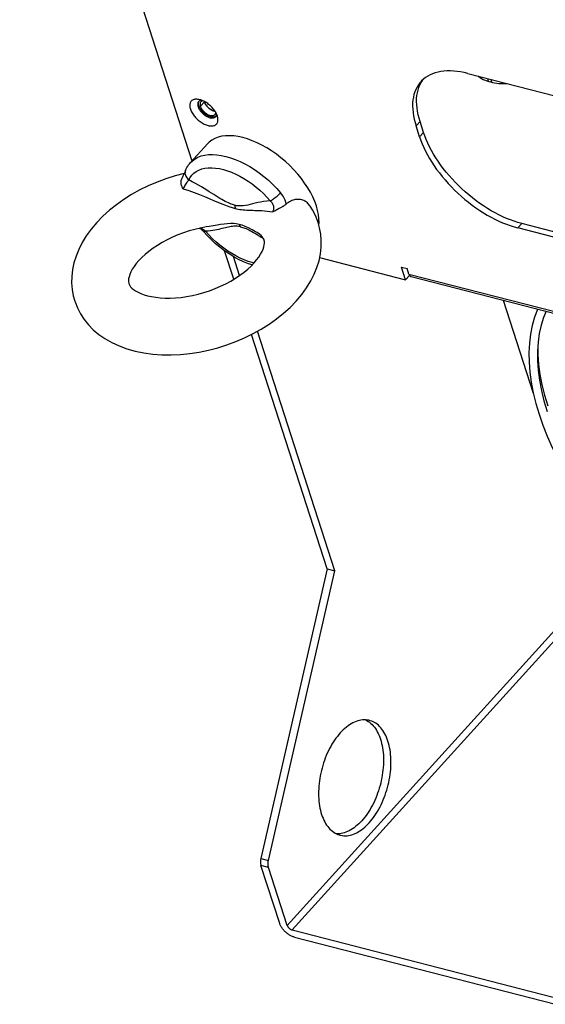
# Model space of a CAD drawing. Extents: x -4139 to -1089, y -1564 to 1941.
# Tile 16 of 160: x -2364 to -2253, y -1458 to -1250. Entities that reach past the tile are written whole.
import ezdxf

# ---------------------------------------------------------------- set-up
doc = ezdxf.new("R2010")
doc.units = 0
doc.header["$LTSCALE"] = 23.1
for name, color, linetype in [('DIAOHUAN_M12_2_1_AM_0', 7, 'CONTINUOUS'), ('E_FENGSHANZHAO_D120_2_10_1', 7, 'CONTINUOUS'), ('FAN_ADDA_AD1224UB-F51_4_1_', 7, 'CONTINUOUS'), ('SE5M_BASE_FAN_A_3_1_1_AM_0', 7, 'CONTINUOUS'), ('SE5M_BASE_P1_A_3_1_1_AM_0', 7, 'CONTINUOUS'), ('SE5M_BOTTOM_A_3_1_1_AM_0', 7, 'CONTINUOUS'), ('SE5M_LEFT_P1_A_5_6_1_AM_0', 7, 'CONTINUOUS'), ('SE5M_LEFT_P1_A_AM_0', 7, 'CONTINUOUS'), ('SV5M_ZHONGCENG_A_5_1_1_AM_', 7, 'CONTINUOUS')]:
    doc.layers.add(name, color=color, linetype=linetype)

msp = doc.modelspace()

# ---------------------------------------------------------------- linework, layer by layer
at = {"layer": 'DIAOHUAN_M12_2_1_AM_0', "color": 7}
for p, q in [((-2328.03, -1280.52), (-2324.44, -1276.56)), ((-2325.27, -1295.11), (-2325.27, -1295.11)), ((-2324.71, -1294.13), (-2324.71, -1294.13)), ((-2313.95, -1295.32), (-2313.96, -1295.32))]:
    msp.add_line(p, q, dxfattribs=at)
at = {"layer": 'DIAOHUAN_M12_2_1_AM_0', "color": 2}
for p, q in [((-2300.95, -1293.66), (-2300.9, -1293.22)), ((-2313.14, -1296.25), (-2312.64, -1296.56)), ((-2314.62, -1301.74), (-2314.99, -1301.66))]:
    msp.add_line(p, q, dxfattribs=at)
for points in [[(-2316.99, -1275.25), (-2317.96, -1275.04), (-2318.9, -1274.9), (-2319.79, -1274.85), (-2320.65, -1274.88), (-2321.45, -1274.98), (-2322.2, -1275.17), (-2322.89, -1275.44), (-2323.51, -1275.78), (-2324.06, -1276.19), (-2324.44, -1276.56)], [(-2300.9, -1293.22), (-2300.92, -1292.39), (-2301.01, -1291.52), (-2301.19, -1290.62), (-2301.45, -1289.69), (-2301.8, -1288.74), (-2302.22, -1287.77), (-2302.72, -1286.8), (-2303.29, -1285.83), (-2303.93, -1284.86), (-2304.63, -1283.9), (-2305.4, -1282.96), (-2306.21, -1282.05), (-2307.08, -1281.17), (-2307.99, -1280.33), (-2308.93, -1279.53), (-2309.9, -1278.78), (-2310.9, -1278.08), (-2311.92, -1277.44), (-2312.94, -1276.86), (-2313.97, -1276.35), (-2314.99, -1275.91), (-2316, -1275.54), (-2316.99, -1275.25)], [(-2328.03, -1280.52), (-2327.63, -1280.14), (-2327.08, -1279.73), (-2326.46, -1279.39), (-2325.77, -1279.13), (-2325.03, -1278.94), (-2324.22, -1278.84), (-2323.37, -1278.81), (-2322.48, -1278.87), (-2321.55, -1279), (-2320.58, -1279.21)], [(-2320.58, -1279.21), (-2319.59, -1279.5), (-2318.58, -1279.87), (-2317.57, -1280.31), (-2316.54, -1280.81), (-2315.52, -1281.39), (-2314.51, -1282.02), (-2313.51, -1282.72), (-2312.54, -1283.47), (-2311.6, -1284.26), (-2310.69, -1285.1), (-2309.83, -1285.98), (-2309.01, -1286.89)], [(-2329.08, -1282.15), (-2329.15, -1282.34), (-2329.19, -1282.55), (-2329.2, -1282.76), (-2329.17, -1282.98), (-2329.12, -1283.2), (-2329.03, -1283.42), (-2328.91, -1283.64), (-2328.76, -1283.84), (-2328.58, -1284.03), (-2328.37, -1284.2)], [(-2328.37, -1284.2), (-2328.08, -1283.66), (-2327.73, -1283.18), (-2327.3, -1282.75), (-2326.82, -1282.39), (-2326.27, -1282.1), (-2325.66, -1281.88), (-2325, -1281.72), (-2324.29, -1281.64), (-2323.54, -1281.62), (-2322.74, -1281.68), (-2321.92, -1281.81), (-2321.07, -1282)], [(-2321.07, -1282), (-2320.22, -1282.26), (-2319.36, -1282.58), (-2318.49, -1282.97), (-2317.61, -1283.41), (-2316.74, -1283.9), (-2315.88, -1284.45), (-2315.03, -1285.05), (-2314.2, -1285.69), (-2313.4, -1286.37), (-2312.62, -1287.09), (-2311.89, -1287.84), (-2311.19, -1288.62)], [(-2329.61, -1286.09), (-2329.47, -1285.87), (-2329.33, -1285.65), (-2329.21, -1285.43), (-2329.09, -1285.21), (-2328.96, -1285), (-2328.84, -1284.8), (-2328.73, -1284.62), (-2328.61, -1284.46), (-2328.49, -1284.31), (-2328.37, -1284.2)], [(-2318.73, -1289.54), (-2318.95, -1289.48), (-2319.2, -1289.4), (-2319.46, -1289.3), (-2319.74, -1289.19), (-2320.04, -1289.06), (-2320.36, -1288.9), (-2320.7, -1288.73), (-2321.05, -1288.54), (-2321.43, -1288.32), (-2321.82, -1288.09), (-2322.23, -1287.84), (-2322.66, -1287.57), (-2323.11, -1287.29), (-2323.59, -1286.99), (-2324.08, -1286.68), (-2324.6, -1286.36), (-2325.16, -1286.02), (-2325.74, -1285.66), (-2326.36, -1285.3), (-2327, -1284.93), (-2327.67, -1284.57), (-2328.37, -1284.2)], [(-2329.61, -1286.09), (-2328.42, -1286.46), (-2327.27, -1286.87), (-2326.16, -1287.29), (-2325.09, -1287.71), (-2324.09, -1288.12), (-2323.15, -1288.51), (-2322.28, -1288.88), (-2321.45, -1289.22), (-2320.66, -1289.54), (-2319.92, -1289.81), (-2319.24, -1290.03), (-2318.62, -1290.21)], [(-2311.19, -1288.62), (-2311.04, -1288.54), (-2310.88, -1288.45), (-2310.71, -1288.34), (-2310.53, -1288.22), (-2310.34, -1288.08), (-2310.14, -1287.93), (-2309.94, -1287.76), (-2309.74, -1287.59), (-2309.54, -1287.42), (-2309.35, -1287.24), (-2309.18, -1287.06), (-2309.01, -1286.89)], [(-2307.85, -1289.3), (-2307.94, -1288.88), (-2308.08, -1288.46), (-2308.26, -1288.05), (-2308.47, -1287.64), (-2308.73, -1287.26), (-2309.01, -1286.89)], [(-2311.19, -1288.62), (-2311.92, -1288.68), (-2312.61, -1288.76), (-2313.24, -1288.87), (-2313.84, -1288.99), (-2314.4, -1289.12), (-2314.93, -1289.25), (-2315.45, -1289.38), (-2315.96, -1289.49), (-2316.45, -1289.59), (-2316.92, -1289.65), (-2317.39, -1289.68), (-2317.84, -1289.67), (-2318.29, -1289.63), (-2318.73, -1289.54)], [(-2311.19, -1288.62), (-2310.99, -1288.82), (-2310.82, -1289.04), (-2310.69, -1289.27), (-2310.59, -1289.5), (-2310.53, -1289.75), (-2310.5, -1290), (-2310.5, -1290.25), (-2310.54, -1290.49), (-2310.6, -1290.73), (-2310.69, -1290.95)], [(-2318.73, -1289.54), (-2318.69, -1289.64), (-2318.67, -1289.75), (-2318.65, -1289.86), (-2318.63, -1289.97), (-2318.62, -1290.09), (-2318.62, -1290.21)], [(-2318.62, -1290.21), (-2318.3, -1290.28), (-2317.97, -1290.35), (-2317.63, -1290.41), (-2317.27, -1290.46), (-2316.91, -1290.51), (-2316.53, -1290.54), (-2316.15, -1290.56), (-2315.74, -1290.58), (-2315.33, -1290.6), (-2314.9, -1290.61), (-2314.45, -1290.62), (-2313.97, -1290.63), (-2313.47, -1290.65), (-2312.95, -1290.68), (-2312.39, -1290.72), (-2311.83, -1290.78), (-2311.26, -1290.85), (-2310.69, -1290.95)], [(-2320.96, -1293.51), (-2321.67, -1293.61), (-2322.42, -1293.73), (-2323.22, -1293.87), (-2324.07, -1294.03), (-2324.71, -1294.13)], [(-2317.76, -1293.6), (-2318.36, -1293.49), (-2318.98, -1293.43), (-2319.62, -1293.42), (-2320.28, -1293.45), (-2320.96, -1293.51)], [(-2324.87, -1295.04), (-2325.09, -1294.86), (-2325.31, -1294.7), (-2325.52, -1294.56), (-2325.74, -1294.45), (-2325.95, -1294.37), (-2325.96, -1294.37)], [(-2324.87, -1295.04), (-2325, -1295.1), (-2325.11, -1295.13), (-2325.19, -1295.14), (-2325.24, -1295.13), (-2325.27, -1295.11)], [(-2317.46, -1294.09), (-2317.68, -1294.05), (-2317.91, -1294.02), (-2318.15, -1293.99), (-2318.4, -1293.98), (-2318.65, -1293.98), (-2318.92, -1293.99), (-2319.19, -1294.02), (-2319.46, -1294.05), (-2319.75, -1294.1), (-2320.04, -1294.16), (-2320.34, -1294.22), (-2320.65, -1294.29), (-2320.98, -1294.37), (-2321.32, -1294.46), (-2321.68, -1294.54), (-2322.05, -1294.63), (-2322.45, -1294.72), (-2322.88, -1294.8), (-2323.33, -1294.88), (-2323.82, -1294.95), (-2324.33, -1295), (-2324.87, -1295.04)], [(-2314.99, -1301.66), (-2315.84, -1301.4), (-2316.7, -1301.08), (-2317.57, -1300.69), (-2318.45, -1300.25), (-2319.32, -1299.76), (-2320.18, -1299.21), (-2321.03, -1298.61), (-2321.86, -1297.97), (-2322.66, -1297.29), (-2323.44, -1296.57), (-2324.17, -1295.82), (-2324.87, -1295.04)], [(-2317.46, -1294.09), (-2317.5, -1294), (-2317.54, -1293.91), (-2317.59, -1293.82), (-2317.64, -1293.74), (-2317.7, -1293.67), (-2317.76, -1293.6)], [(-2313.96, -1295.32), (-2314.28, -1295.13), (-2315.04, -1294.7), (-2315.77, -1294.32), (-2316.48, -1294.01), (-2317.14, -1293.77), (-2317.76, -1293.6)], [(-2317.46, -1294.09), (-2317.26, -1294.14), (-2317.04, -1294.21), (-2316.8, -1294.28), (-2316.56, -1294.37), (-2316.29, -1294.48), (-2316.01, -1294.61), (-2315.71, -1294.75), (-2315.39, -1294.92), (-2315.06, -1295.1), (-2314.71, -1295.3), (-2314.34, -1295.51), (-2313.96, -1295.74), (-2313.56, -1295.99), (-2313.14, -1296.25)]]:
    msp.add_lwpolyline(points, dxfattribs=at)
at = {"layer": 'DIAOHUAN_M12_2_1_AM_0', "color": 7}
for points in [[(-2329.08, -1282.15), (-2328.94, -1281.85), (-2328.78, -1281.56), (-2328.61, -1281.29), (-2328.43, -1281.02), (-2328.23, -1280.77), (-2328.03, -1280.52)], [(-2329.37, -1282.84), (-2331.29, -1283.34), (-2333.21, -1283.94), (-2335.1, -1284.64), (-2336.94, -1285.43), (-2338.73, -1286.31), (-2340.46, -1287.27), (-2342.12, -1288.31), (-2343.68, -1289.42), (-2345.16, -1290.6), (-2346.55, -1291.85), (-2347.83, -1293.18)], [(-2329.5, -1283.12), (-2329.63, -1283.42), (-2329.76, -1283.73), (-2329.9, -1284.05), (-2329.93, -1284.11)], [(-2329.08, -1282.15), (-2329.14, -1282.28), (-2329.25, -1282.55), (-2329.5, -1283.12)], [(-2329.61, -1286.09), (-2329.71, -1285.87), (-2329.79, -1285.66), (-2329.87, -1285.48), (-2329.93, -1285.3), (-2329.98, -1285.14), (-2330.01, -1284.99), (-2330.03, -1284.85), (-2330.04, -1284.72), (-2330.04, -1284.59), (-2330.03, -1284.48), (-2330.02, -1284.36), (-2329.99, -1284.25), (-2329.95, -1284.15), (-2329.93, -1284.11)], [(-2309.28, -1290.19), (-2309.12, -1290.1), (-2308.96, -1290.02), (-2308.81, -1289.93), (-2308.67, -1289.85), (-2308.53, -1289.77), (-2308.4, -1289.7), (-2308.28, -1289.62), (-2308.16, -1289.54), (-2308.05, -1289.46), (-2307.94, -1289.38), (-2307.85, -1289.3)], [(-2302.77, -1289.72), (-2302.88, -1289.56), (-2303.03, -1289.38), (-2303.19, -1289.21), (-2303.36, -1289.05), (-2303.54, -1288.91), (-2303.73, -1288.78), (-2303.92, -1288.67), (-2304.13, -1288.57), (-2304.34, -1288.48), (-2304.55, -1288.42), (-2304.78, -1288.36), (-2305, -1288.33), (-2305.23, -1288.31), (-2305.46, -1288.31), (-2305.69, -1288.33), (-2305.92, -1288.36), (-2306.16, -1288.41), (-2306.39, -1288.48), (-2306.63, -1288.56), (-2306.87, -1288.67), (-2307.11, -1288.79), (-2307.36, -1288.94), (-2307.6, -1289.11), (-2307.85, -1289.3)], [(-2310.69, -1290.95), (-2310.46, -1290.82), (-2310.24, -1290.69), (-2310.03, -1290.58), (-2309.83, -1290.47), (-2309.64, -1290.37), (-2309.28, -1290.19)], [(-2301.08, -1293.19), (-2301.14, -1293), (-2301.64, -1291.74), (-2302.27, -1290.51), (-2302.77, -1289.72)], [(-2347.83, -1293.18), (-2349.01, -1294.57), (-2350.03, -1295.99), (-2350.92, -1297.44), (-2351.64, -1298.89), (-2352.21, -1300.3), (-2352.64, -1301.72), (-2352.94, -1303.14), (-2353.1, -1304.56), (-2353.13, -1305.96), (-2353.02, -1307.33), (-2352.78, -1308.66), (-2352.47, -1309.77)], [(-2305.71, -1309.79), (-2304.54, -1308.39), (-2303.51, -1306.98), (-2302.63, -1305.53), (-2301.9, -1304.08), (-2301.33, -1302.66), (-2300.9, -1301.25), (-2300.6, -1299.82), (-2300.44, -1298.41), (-2300.42, -1297.01), (-2300.53, -1295.64), (-2300.77, -1294.3), (-2301.08, -1293.19)], [(-2324.71, -1294.13), (-2325.9, -1294.35), (-2327.12, -1294.64), (-2328.33, -1294.97), (-2329.53, -1295.37), (-2330.71, -1295.81), (-2331.85, -1296.3), (-2332.96, -1296.84), (-2334.02, -1297.41), (-2335.02, -1298.01), (-2335.95, -1298.63), (-2336.82, -1299.28), (-2337.61, -1299.94), (-2338.32, -1300.59), (-2338.94, -1301.24)], [(-2326.1, -1294.4), (-2326.03, -1294.44), (-2325.88, -1294.54), (-2325.73, -1294.65), (-2325.56, -1294.8), (-2325.38, -1294.98), (-2325.27, -1295.11)], [(-2315.02, -1302.16), (-2315.81, -1301.9), (-2316.84, -1301.48), (-2317.87, -1300.99), (-2318.89, -1300.44), (-2319.89, -1299.82), (-2320.87, -1299.15), (-2321.82, -1298.43), (-2322.74, -1297.66), (-2323.63, -1296.84), (-2324.47, -1295.99), (-2325.27, -1295.11)], [(-2312.5, -1296.87), (-2312.56, -1296.72), (-2312.68, -1296.48), (-2312.87, -1296.22), (-2313.14, -1295.94), (-2313.49, -1295.64), (-2313.96, -1295.32)], [(-2314.61, -1301.73), (-2314.07, -1301.1), (-2313.61, -1300.48), (-2313.23, -1299.9), (-2312.93, -1299.33), (-2312.7, -1298.81), (-2312.54, -1298.33), (-2312.45, -1297.9), (-2312.41, -1297.53), (-2312.42, -1297.22), (-2312.47, -1296.96), (-2312.5, -1296.87)], [(-2338.94, -1301.24), (-2339.48, -1301.87), (-2339.94, -1302.48), (-2340.32, -1303.07), (-2340.62, -1303.63), (-2340.85, -1304.16), (-2341.01, -1304.64), (-2341.1, -1305.07), (-2341.13, -1305.44), (-2341.12, -1305.74), (-2341.07, -1306.01), (-2341.05, -1306.09)], [(-2341.05, -1306.09), (-2340.99, -1306.24), (-2340.86, -1306.49), (-2340.67, -1306.75), (-2340.41, -1307.03), (-2340.06, -1307.33), (-2339.62, -1307.62), (-2339.11, -1307.91), (-2338.51, -1308.19), (-2337.83, -1308.44), (-2337.08, -1308.66), (-2336.26, -1308.84), (-2335.37, -1308.99), (-2334.41, -1309.1), (-2333.38, -1309.15), (-2332.31, -1309.16), (-2331.19, -1309.11), (-2330.04, -1309), (-2328.85, -1308.84), (-2327.64, -1308.61), (-2326.43, -1308.33), (-2325.22, -1307.99), (-2324.02, -1307.6), (-2322.84, -1307.16), (-2321.69, -1306.66), (-2320.58, -1306.13), (-2319.53, -1305.56), (-2318.53, -1304.96), (-2317.59, -1304.33), (-2316.72, -1303.69), (-2315.93, -1303.03), (-2315.23, -1302.38), (-2314.61, -1301.73)], [(-2352.47, -1309.77), (-2352.41, -1309.96), (-2351.91, -1311.23), (-2351.27, -1312.45), (-2350.5, -1313.65), (-2349.59, -1314.78), (-2348.56, -1315.83), (-2347.41, -1316.81), (-2346.1, -1317.72), (-2344.67, -1318.55), (-2343.12, -1319.26), (-2341.47, -1319.87), (-2339.72, -1320.37), (-2337.89, -1320.74), (-2336.01, -1321), (-2334.08, -1321.14), (-2332.12, -1321.16), (-2330.14, -1321.06), (-2328.16, -1320.86), (-2326.18, -1320.55), (-2324.21, -1320.14), (-2322.26, -1319.63), (-2320.34, -1319.02), (-2318.45, -1318.32), (-2316.61, -1317.54), (-2314.82, -1316.66), (-2313.09, -1315.7), (-2311.43, -1314.66), (-2309.87, -1313.55), (-2308.39, -1312.37), (-2307, -1311.11), (-2305.71, -1309.79)]]:
    msp.add_lwpolyline(points, dxfattribs=at)
at = {"layer": 'E_FENGSHANZHAO_D120_2_10_1', "color": 7}
for points in [[(-2254.72, -1311.48), (-2254.74, -1311.53), (-2255.37, -1313.18), (-2255.87, -1314.92), (-2256.24, -1316.74), (-2256.47, -1318.64), (-2256.58, -1320.62), (-2256.55, -1322.66), (-2256.39, -1324.77), (-2256.1, -1326.93), (-2255.68, -1329.14), (-2255.13, -1331.39), (-2254.45, -1333.68)], [(-2252.94, -1311.93), (-2253.48, -1313.23), (-2254, -1314.9), (-2254.39, -1316.65), (-2254.65, -1318.48), (-2254.77, -1320.39), (-2254.76, -1322.37), (-2254.62, -1324.41), (-2254.35, -1326.51), (-2253.94, -1328.67), (-2253.4, -1330.88), (-2252.73, -1333.13)], [(-2254.45, -1333.68), (-2253.64, -1336), (-2252.71, -1338.34), (-2251.66, -1340.7), (-2250.5, -1343.06), (-2249.22, -1345.44), (-2247.83, -1347.81), (-2246.33, -1350.17), (-2244.73, -1352.52), (-2243.03, -1354.84), (-2241.24, -1357.14), (-2239.36, -1359.4), (-2237.4, -1361.63), (-2235.36, -1363.81), (-2233.25, -1365.93), (-2231.73, -1367.38)]]:
    msp.add_lwpolyline(points, dxfattribs=at)
at = {"layer": 'FAN_ADDA_AD1224UB-F51_4_1_', "color": 7}
msp.add_line((-2261.99, -1309.6), (-2255.66, -1329.21), dxfattribs=at)
msp.add_lwpolyline([(-2254.72, -1319.51), (-2254.69, -1321.09), (-2254.54, -1323.15), (-2254.25, -1325.27), (-2253.83, -1327.43), (-2253.29, -1329.65), (-2252.62, -1331.9)], dxfattribs=at)
at = {"layer": 'SE5M_BASE_FAN_A_3_1_1_AM_0', "color": 7}
msp.add_line((-2265.09, -1263.38), (-2265.28, -1262.78), dxfattribs=at)
at = {"layer": 'SE5M_BASE_FAN_A_3_1_1_AM_0', "color": 2}
msp.add_line((-2264.65, -1262.94), (-2264.45, -1263.55), dxfattribs=at)
at = {"layer": 'SE5M_BASE_P1_A_3_1_1_AM_0', "color": 7}
for p, q in [((-2318.89, -1305.18), (-2320.83, -1299.18)), ((-2317.69, -1304.4), (-2318.99, -1300.37)), ((-2297.57, -1366.77), (-2313.9, -1316.15)), ((-2299.15, -1366.36), (-2315.14, -1316.82)), ((-2299.15, -1366.36), (-2313.17, -1427.55)), ((-2299.15, -1366.36), (-2297.57, -1366.77)), ((-2311.59, -1427.95), (-2297.57, -1366.77)), ((-2309.2, -1441.25), (-2313.15, -1428.98)), ((-2307.61, -1441.66), (-2311.57, -1429.39)), ((-2306.58, -1442.62), (-2251.46, -1456.8)), ((-2306.09, -1444.14), (-2250.97, -1458.32))]:
    msp.add_line(p, q, dxfattribs=at)
at = {"layer": 'SE5M_BASE_P1_A_3_1_1_AM_0', "color": 2}
for p, q in [((-2307.61, -1441.66), (-2242.56, -1369.84)), ((-2242.05, -1371.39), (-2306.58, -1442.62)), ((-2313.17, -1427.55), (-2311.59, -1427.95)), ((-2311.57, -1429.39), (-2313.15, -1428.98))]:
    msp.add_line(p, q, dxfattribs=at)
at = {"layer": 'SE5M_BASE_P1_A_3_1_1_AM_0', "color": 7}
for points in [[(-2290.24, -1398.37), (-2290.4, -1398.33), (-2290.72, -1398.28), (-2291.05, -1398.25), (-2291.38, -1398.24), (-2291.71, -1398.26), (-2292.04, -1398.3), (-2292.38, -1398.37), (-2292.73, -1398.46), (-2293.07, -1398.58), (-2293.41, -1398.72), (-2293.75, -1398.88), (-2294.1, -1399.07), (-2294.44, -1399.28), (-2294.78, -1399.51), (-2295.11, -1399.76), (-2295.44, -1400.04), (-2295.77, -1400.34), (-2296.09, -1400.66), (-2296.41, -1400.99), (-2296.72, -1401.35), (-2297.03, -1401.72), (-2297.32, -1402.12), (-2297.61, -1402.53), (-2297.89, -1402.95), (-2298.16, -1403.39), (-2298.43, -1403.85), (-2298.68, -1404.32), (-2298.92, -1404.8), (-2299.15, -1405.29), (-2299.36, -1405.79), (-2299.57, -1406.3), (-2299.76, -1406.82), (-2299.94, -1407.35), (-2300.11, -1407.88), (-2300.26, -1408.42), (-2300.4, -1408.96), (-2300.53, -1409.51), (-2300.64, -1410.06), (-2300.74, -1410.61), (-2300.82, -1411.15), (-2300.88, -1411.7), (-2300.93, -1412.25), (-2300.97, -1412.79), (-2300.99, -1413.33), (-2301, -1413.86), (-2300.98, -1414.38), (-2300.96, -1414.9), (-2300.92, -1415.41), (-2300.86, -1415.9), (-2300.79, -1416.39), (-2300.7, -1416.87), (-2300.6, -1417.33), (-2300.49, -1417.78), (-2300.36, -1418.21)], [(-2291.05, -1398.25), (-2290.77, -1398.39), (-2290.49, -1398.56), (-2290.21, -1398.76), (-2289.95, -1398.98), (-2289.69, -1399.23), (-2289.45, -1399.49), (-2289.22, -1399.78), (-2288.99, -1400.09), (-2288.78, -1400.42), (-2288.59, -1400.76), (-2288.4, -1401.13), (-2288.23, -1401.51), (-2288.07, -1401.92), (-2287.93, -1402.34)], [(-2286.34, -1402.74), (-2286.49, -1402.32), (-2286.65, -1401.92), (-2286.82, -1401.54), (-2287, -1401.17), (-2287.2, -1400.83), (-2287.41, -1400.5), (-2287.63, -1400.19), (-2287.87, -1399.9), (-2288.11, -1399.64), (-2288.37, -1399.39), (-2288.63, -1399.17), (-2288.91, -1398.97), (-2289.19, -1398.8), (-2289.48, -1398.64), (-2289.78, -1398.52), (-2290.09, -1398.41), (-2290.24, -1398.37)], [(-2287.93, -1402.34), (-2287.8, -1402.77), (-2287.68, -1403.22), (-2287.58, -1403.68), (-2287.49, -1404.15), (-2287.42, -1404.64), (-2287.37, -1405.14), (-2287.32, -1405.64), (-2287.3, -1406.16), (-2287.29, -1406.69), (-2287.29, -1407.22), (-2287.31, -1407.75), (-2287.35, -1408.3), (-2287.4, -1408.84), (-2287.47, -1409.39), (-2287.55, -1409.94), (-2287.64, -1410.49), (-2287.75, -1411.03), (-2287.88, -1411.58), (-2288.02, -1412.12), (-2288.17, -1412.66), (-2288.34, -1413.2), (-2288.52, -1413.72), (-2288.71, -1414.24), (-2288.92, -1414.76), (-2289.14, -1415.26), (-2289.36, -1415.75), (-2289.61, -1416.23), (-2289.86, -1416.7), (-2290.12, -1417.15), (-2290.39, -1417.6), (-2290.67, -1418.02), (-2290.96, -1418.43), (-2291.26, -1418.82), (-2291.56, -1419.2), (-2291.87, -1419.55), (-2292.19, -1419.89), (-2292.51, -1420.21), (-2292.84, -1420.51), (-2293.17, -1420.78), (-2293.51, -1421.04), (-2293.85, -1421.27), (-2294.19, -1421.48), (-2294.53, -1421.67), (-2294.87, -1421.83), (-2295.22, -1421.97), (-2295.56, -1422.09), (-2295.9, -1422.18), (-2296.24, -1422.25), (-2296.57, -1422.29), (-2296.91, -1422.31), (-2297.23, -1422.3)], [(-2296.47, -1422.58), (-2296.3, -1422.62), (-2295.98, -1422.68), (-2295.66, -1422.71), (-2295.33, -1422.71), (-2294.99, -1422.7), (-2294.66, -1422.65), (-2294.32, -1422.59), (-2293.98, -1422.49), (-2293.63, -1422.38), (-2293.29, -1422.24), (-2292.95, -1422.07), (-2292.61, -1421.89), (-2292.26, -1421.68), (-2291.93, -1421.44), (-2291.59, -1421.19), (-2291.26, -1420.91), (-2290.93, -1420.62), (-2290.61, -1420.3), (-2290.29, -1419.96), (-2289.98, -1419.6), (-2289.67, -1419.23), (-2289.38, -1418.84), (-2289.09, -1418.43), (-2288.81, -1418), (-2288.54, -1417.56), (-2288.27, -1417.11), (-2288.02, -1416.64), (-2287.78, -1416.16), (-2287.55, -1415.67), (-2287.34, -1415.16), (-2287.13, -1414.65), (-2286.94, -1414.13), (-2286.76, -1413.61), (-2286.59, -1413.07), (-2286.44, -1412.53), (-2286.3, -1411.99), (-2286.17, -1411.45), (-2286.06, -1410.9), (-2285.97, -1410.35), (-2285.88, -1409.8), (-2285.82, -1409.25), (-2285.77, -1408.7), (-2285.73, -1408.16), (-2285.71, -1407.63), (-2285.71, -1407.09), (-2285.72, -1406.57), (-2285.74, -1406.05), (-2285.78, -1405.55), (-2285.84, -1405.05), (-2285.91, -1404.56), (-2286, -1404.09), (-2286.1, -1403.63), (-2286.21, -1403.18), (-2286.34, -1402.74)], [(-2300.36, -1418.21), (-2300.21, -1418.63), (-2300.05, -1419.03), (-2299.88, -1419.41), (-2299.7, -1419.78), (-2299.5, -1420.13), (-2299.29, -1420.46), (-2299.07, -1420.76), (-2298.83, -1421.05), (-2298.59, -1421.32), (-2298.33, -1421.56), (-2298.07, -1421.78), (-2297.79, -1421.98), (-2297.51, -1422.16), (-2297.22, -1422.31), (-2296.92, -1422.44), (-2296.61, -1422.54), (-2296.47, -1422.58)], [(-2313.17, -1427.55), (-2313.2, -1427.67), (-2313.22, -1427.8), (-2313.24, -1427.93), (-2313.25, -1428.06), (-2313.26, -1428.18), (-2313.26, -1428.31), (-2313.25, -1428.43), (-2313.24, -1428.55), (-2313.23, -1428.66), (-2313.21, -1428.77), (-2313.18, -1428.88), (-2313.15, -1428.98)], [(-2311.57, -1429.39), (-2311.6, -1429.29), (-2311.63, -1429.18), (-2311.65, -1429.07), (-2311.66, -1428.95), (-2311.67, -1428.83), (-2311.67, -1428.71), (-2311.67, -1428.59), (-2311.67, -1428.46), (-2311.66, -1428.34), (-2311.64, -1428.21), (-2311.62, -1428.08), (-2311.59, -1427.95)], [(-2306.09, -1444.14), (-2306.23, -1444.1), (-2306.38, -1444.05), (-2306.53, -1443.99), (-2306.68, -1443.93), (-2306.83, -1443.85), (-2306.98, -1443.77), (-2307.13, -1443.69), (-2307.28, -1443.59), (-2307.42, -1443.49), (-2307.57, -1443.39), (-2307.71, -1443.28), (-2307.85, -1443.16), (-2307.98, -1443.04), (-2308.11, -1442.91), (-2308.24, -1442.78), (-2308.36, -1442.65), (-2308.47, -1442.52), (-2308.58, -1442.38), (-2308.69, -1442.24), (-2308.78, -1442.1), (-2308.87, -1441.96), (-2308.95, -1441.81), (-2309.02, -1441.67), (-2309.09, -1441.53), (-2309.15, -1441.39), (-2309.2, -1441.25)], [(-2307.61, -1441.66), (-2307.59, -1441.72), (-2307.57, -1441.78), (-2307.53, -1441.84), (-2307.5, -1441.9), (-2307.46, -1441.96), (-2307.42, -1442.03), (-2307.37, -1442.08), (-2307.32, -1442.14), (-2307.26, -1442.2), (-2307.21, -1442.25), (-2307.15, -1442.31), (-2307.09, -1442.36), (-2307.03, -1442.4), (-2306.96, -1442.44), (-2306.9, -1442.48), (-2306.83, -1442.52), (-2306.77, -1442.55), (-2306.7, -1442.58), (-2306.64, -1442.6), (-2306.58, -1442.62)]]:
    msp.add_lwpolyline(points, dxfattribs=at)
at = {"layer": 'SE5M_BOTTOM_A_3_1_1_AM_0', "color": 7}
for p, q in [((-2364.1, -1167.43), (-2327.72, -1280.18)), ((-2269.48, -1261.7), (-2237.83, -1269.84)), ((-2326.29, -1267.6), (-2326.31, -1267.62)), ((-2322.33, -1270.82), (-2322.36, -1270.71)), ((-2322.84, -1270.84), (-2322.95, -1270.88)), ((-2278.83, -1274.15), (-2279.56, -1271.88)), ((-2279.67, -1275.08), (-2280.4, -1272.8)), ((-2226.46, -1301.54), (-2258.11, -1293.4)), ((-2227.3, -1302.47), (-2258.95, -1294.33)), ((-2300.77, -1300.61), (-2282.62, -1305.28)), ((-2282.62, -1305.28), (-2283.48, -1302.63)), ((-2283.48, -1302.63), (-2282.29, -1302.93)), ((-2281.92, -1304.07), (-2282.29, -1302.93)), ((-2281.78, -1304.36), (-2282.62, -1305.28)), ((-2281.92, -1304.07), (-2281.89, -1304.17)), ((-2281.46, -1304.6), (-1899.77, -1402.8))]:
    msp.add_line(p, q, dxfattribs=at)
at = {"layer": 'SE5M_BOTTOM_A_3_1_1_AM_0', "color": 2}
for p, q in [((-2279.56, -1271.88), (-2280.4, -1272.8)), ((-2279.67, -1275.08), (-2278.83, -1274.15)), ((-2258.11, -1293.4), (-2258.95, -1294.33)), ((-2281.92, -1304.07), (-1899.35, -1402.51))]:
    msp.add_line(p, q, dxfattribs=at)
at = {"layer": 'SE5M_BOTTOM_A_3_1_1_AM_0', "color": 7}
for points in [[(-2269.48, -1261.7), (-2270.25, -1261.52), (-2271, -1261.38), (-2271.75, -1261.27), (-2272.47, -1261.2), (-2273.17, -1261.17), (-2273.86, -1261.17), (-2274.52, -1261.22), (-2275.16, -1261.3), (-2275.77, -1261.42), (-2276.36, -1261.57), (-2276.92, -1261.77), (-2277.45, -1262), (-2277.94, -1262.27), (-2278.41, -1262.57), (-2278.84, -1262.9), (-2279.24, -1263.27), (-2279.4, -1263.45)], [(-2279.4, -1263.45), (-2279.6, -1263.67), (-2279.92, -1264.11), (-2280.21, -1264.57), (-2280.46, -1265.07), (-2280.67, -1265.59), (-2280.85, -1266.14), (-2280.98, -1266.71), (-2281.07, -1267.31), (-2281.13, -1267.93), (-2281.14, -1268.58), (-2281.12, -1269.24), (-2281.05, -1269.92), (-2280.95, -1270.62), (-2280.81, -1271.34), (-2280.63, -1272.06), (-2280.4, -1272.8)], [(-2279.56, -1271.88), (-2279.78, -1271.14), (-2279.97, -1270.41), (-2280.11, -1269.69), (-2280.21, -1268.99), (-2280.28, -1268.31), (-2280.3, -1267.65), (-2280.29, -1267), (-2280.23, -1266.38), (-2280.14, -1265.78), (-2280, -1265.2), (-2279.83, -1264.65), (-2279.61, -1264.13), (-2279.36, -1263.63)], [(-2279.36, -1263.63), (-2279.07, -1263.17), (-2278.95, -1263.01)], [(-2326.34, -1267.19), (-2326.49, -1267.17), (-2326.68, -1267.15), (-2326.86, -1267.15), (-2327.03, -1267.16), (-2327.19, -1267.18), (-2327.35, -1267.23), (-2327.49, -1267.28), (-2327.62, -1267.35), (-2327.74, -1267.43), (-2327.85, -1267.52), (-2327.94, -1267.63), (-2328.02, -1267.75), (-2328.08, -1267.88), (-2328.13, -1268.02), (-2328.17, -1268.17), (-2328.19, -1268.33), (-2328.19, -1268.5), (-2328.18, -1268.68), (-2328.15, -1268.86), (-2328.11, -1269.05), (-2328.06, -1269.24)], [(-2326.31, -1267.62), (-2326.36, -1267.68), (-2326.42, -1267.77), (-2326.46, -1267.86), (-2326.49, -1267.97), (-2326.52, -1268.08), (-2326.52, -1268.2), (-2326.52, -1268.33), (-2326.5, -1268.46), (-2326.48, -1268.6), (-2326.43, -1268.74)], [(-2326.27, -1268.56), (-2326.31, -1268.41), (-2326.34, -1268.26), (-2326.35, -1268.13), (-2326.35, -1267.99), (-2326.34, -1267.87), (-2326.32, -1267.75)], [(-2326.09, -1267.24), (-2326.29, -1267.2), (-2326.34, -1267.19)], [(-2326.32, -1267.75), (-2326.28, -1267.64), (-2326.23, -1267.54)], [(-2325.73, -1267.35), (-2325.81, -1267.36), (-2325.92, -1267.39), (-2326.03, -1267.42), (-2326.13, -1267.47), (-2326.22, -1267.53), (-2326.29, -1267.6)], [(-2322.95, -1270.88), (-2323.07, -1270.91), (-2323.2, -1270.93), (-2323.34, -1270.93), (-2323.48, -1270.92), (-2323.63, -1270.9), (-2323.78, -1270.87), (-2323.94, -1270.82), (-2324.1, -1270.76), (-2324.27, -1270.69), (-2324.43, -1270.61), (-2324.59, -1270.52), (-2324.76, -1270.41), (-2324.91, -1270.3), (-2325.07, -1270.18), (-2325.22, -1270.05), (-2325.37, -1269.92), (-2325.5, -1269.78), (-2325.63, -1269.63), (-2325.76, -1269.49), (-2325.87, -1269.33), (-2325.97, -1269.18), (-2326.06, -1269.02), (-2326.14, -1268.86), (-2326.21, -1268.71), (-2326.27, -1268.56)], [(-2322.36, -1270.71), (-2322.43, -1270.51), (-2322.52, -1270.31), (-2322.61, -1270.11), (-2322.72, -1269.91), (-2322.85, -1269.71), (-2322.98, -1269.5), (-2323.13, -1269.31), (-2323.29, -1269.11), (-2323.46, -1268.92), (-2323.63, -1268.74), (-2323.82, -1268.56), (-2324.01, -1268.39), (-2324.21, -1268.23), (-2324.41, -1268.07), (-2324.62, -1267.93), (-2324.83, -1267.79), (-2325.04, -1267.67), (-2325.25, -1267.56), (-2325.46, -1267.46), (-2325.68, -1267.37), (-2325.88, -1267.3), (-2326.09, -1267.24)], [(-2328.06, -1269.24), (-2327.99, -1269.44), (-2327.9, -1269.64), (-2327.8, -1269.84), (-2327.69, -1270.04), (-2327.57, -1270.24), (-2327.43, -1270.44), (-2327.29, -1270.64), (-2327.13, -1270.83), (-2326.96, -1271.02), (-2326.78, -1271.21), (-2326.6, -1271.39), (-2326.41, -1271.56), (-2326.21, -1271.72), (-2326.01, -1271.88), (-2325.8, -1272.02), (-2325.59, -1272.15), (-2325.38, -1272.28), (-2325.17, -1272.39), (-2324.95, -1272.49), (-2324.74, -1272.57), (-2324.53, -1272.65), (-2324.33, -1272.71)], [(-2326.43, -1268.74), (-2326.38, -1268.89), (-2326.32, -1269.03), (-2326.25, -1269.18), (-2326.16, -1269.33), (-2326.07, -1269.48), (-2325.96, -1269.62), (-2325.85, -1269.77), (-2325.73, -1269.91), (-2325.6, -1270.04), (-2325.46, -1270.17), (-2325.32, -1270.3), (-2325.18, -1270.42), (-2325.03, -1270.53), (-2324.87, -1270.63), (-2324.72, -1270.73), (-2324.56, -1270.81), (-2324.41, -1270.89), (-2324.25, -1270.95), (-2324.1, -1271.01), (-2323.95, -1271.05)], [(-2322.76, -1270.84), (-2322.71, -1270.79), (-2322.65, -1270.7), (-2322.61, -1270.6), (-2322.58, -1270.49)], [(-2322.58, -1270.49), (-2322.56, -1270.38), (-2322.55, -1270.26), (-2322.55, -1270.24)], [(-2324.33, -1272.71), (-2324.13, -1272.75), (-2323.93, -1272.78), (-2323.74, -1272.8), (-2323.56, -1272.8), (-2323.39, -1272.79), (-2323.22, -1272.76), (-2323.07, -1272.72), (-2322.93, -1272.67), (-2322.8, -1272.6), (-2322.68, -1272.52), (-2322.57, -1272.42), (-2322.48, -1272.32), (-2322.4, -1272.2), (-2322.34, -1272.07), (-2322.29, -1271.93), (-2322.25, -1271.78), (-2322.23, -1271.62), (-2322.23, -1271.45), (-2322.24, -1271.27), (-2322.26, -1271.09), (-2322.3, -1270.9), (-2322.33, -1270.82)], [(-2323.95, -1271.05), (-2323.8, -1271.08), (-2323.66, -1271.11), (-2323.52, -1271.12), (-2323.39, -1271.11), (-2323.27, -1271.1), (-2323.15, -1271.08), (-2323.04, -1271.04), (-2322.94, -1270.99), (-2322.86, -1270.93), (-2322.78, -1270.86), (-2322.76, -1270.84)], [(-2322.68, -1270.74), (-2322.74, -1270.78), (-2322.84, -1270.84)], [(-2258.11, -1293.4), (-2258.89, -1293.18), (-2259.68, -1292.93), (-2260.48, -1292.64), (-2261.29, -1292.31), (-2262.1, -1291.96), (-2262.91, -1291.56), (-2263.72, -1291.14), (-2264.54, -1290.69), (-2265.35, -1290.2), (-2266.15, -1289.69), (-2266.95, -1289.14), (-2267.73, -1288.58), (-2268.51, -1287.98), (-2269.27, -1287.36), (-2270.01, -1286.73), (-2270.74, -1286.07), (-2271.45, -1285.39), (-2272.14, -1284.7), (-2272.81, -1283.99), (-2273.45, -1283.26), (-2274.07, -1282.53), (-2274.66, -1281.78), (-2275.22, -1281.02), (-2275.76, -1280.26), (-2276.26, -1279.5), (-2276.73, -1278.73), (-2277.17, -1277.96), (-2277.57, -1277.19), (-2277.94, -1276.42), (-2278.27, -1275.66), (-2278.57, -1274.9), (-2278.83, -1274.15)], [(-2279.67, -1275.08), (-2279.41, -1275.83), (-2279.11, -1276.59), (-2278.78, -1277.35), (-2278.41, -1278.12), (-2278.01, -1278.89), (-2277.57, -1279.66), (-2277.1, -1280.43), (-2276.59, -1281.2), (-2276.06, -1281.96), (-2275.49, -1282.72), (-2274.9, -1283.47), (-2274.28, -1284.2), (-2273.63, -1284.93), (-2272.96, -1285.64), (-2272.27, -1286.34), (-2271.56, -1287.01), (-2270.83, -1287.67), (-2270.09, -1288.31), (-2269.33, -1288.92), (-2268.56, -1289.51), (-2267.77, -1290.08), (-2266.98, -1290.62), (-2266.18, -1291.14), (-2265.37, -1291.62), (-2264.56, -1292.07), (-2263.75, -1292.49), (-2262.94, -1292.88), (-2262.13, -1293.24), (-2261.33, -1293.57), (-2260.53, -1293.85), (-2259.73, -1294.11), (-2258.95, -1294.33)], [(-2281.89, -1304.17), (-2281.85, -1304.25), (-2281.8, -1304.33), (-2281.75, -1304.4), (-2281.69, -1304.47), (-2281.63, -1304.52), (-2281.56, -1304.56), (-2281.49, -1304.59), (-2281.46, -1304.6)]]:
    msp.add_lwpolyline(points, dxfattribs=at)
at = {"layer": 'SE5M_LEFT_P1_A_5_6_1_AM_0', "color": 7}
msp.add_line((-2325.13, -1267.62), (-2325.11, -1267.71), dxfattribs=at)
msp.add_lwpolyline([(-2325.11, -1267.71), (-2325.04, -1267.89), (-2324.96, -1268.06), (-2324.85, -1268.24), (-2324.73, -1268.42), (-2324.6, -1268.59), (-2324.45, -1268.75), (-2324.29, -1268.91), (-2324.13, -1269.05), (-2323.95, -1269.19), (-2323.77, -1269.31), (-2323.59, -1269.41), (-2323.41, -1269.5), (-2323.22, -1269.58), (-2323.04, -1269.63), (-2322.87, -1269.67)], dxfattribs=at)
at = {"layer": 'SE5M_LEFT_P1_A_AM_0', "color": 2}
for p, q in [((-2325.95, -1268.64), (-2325.11, -1267.71)), ((-2325.11, -1267.71), (-2325.06, -1267.66))]:
    msp.add_line(p, q, dxfattribs=at)
at = {"layer": 'SE5M_LEFT_P1_A_AM_0', "color": 3}
for p, q in [((-2325.41, -1267.49), (-2325.45, -1267.49)), ((-2325.11, -1267.71), (-2325.13, -1267.62)), ((-2325.06, -1267.84), (-2325.11, -1267.71)), ((-2322.87, -1269.67), (-2322.9, -1269.66))]:
    msp.add_line(p, q, dxfattribs=at)
at = {"layer": 'SE5M_LEFT_P1_A_AM_0', "color": 7}
for p, q in [((-2325.13, -1267.62), (-2325.11, -1267.71)), ((-2322.91, -1269.66), (-2322.87, -1269.67))]:
    msp.add_line(p, q, dxfattribs=at)
at = {"layer": 'SE5M_LEFT_P1_A_AM_0', "color": 3}
for points in [[(-2325.85, -1267.7), (-2325.86, -1267.72), (-2325.92, -1267.79), (-2325.96, -1267.87), (-2325.99, -1267.97), (-2326.01, -1268.06), (-2326.02, -1268.17), (-2326.02, -1268.28), (-2326.01, -1268.39), (-2325.99, -1268.51), (-2325.95, -1268.64)], [(-2325.45, -1267.49), (-2325.55, -1267.52), (-2325.64, -1267.55), (-2325.73, -1267.6), (-2325.8, -1267.65), (-2325.85, -1267.7)], [(-2322.9, -1269.66), (-2323.04, -1269.63), (-2323.18, -1269.59), (-2323.32, -1269.54), (-2323.46, -1269.48), (-2323.61, -1269.4), (-2323.75, -1269.32), (-2323.89, -1269.23), (-2324.03, -1269.13), (-2324.17, -1269.02), (-2324.3, -1268.9), (-2324.42, -1268.78), (-2324.54, -1268.65), (-2324.65, -1268.52), (-2324.75, -1268.39), (-2324.85, -1268.25), (-2324.93, -1268.12), (-2325, -1267.98), (-2325.06, -1267.84)], [(-2325.95, -1268.64), (-2325.9, -1268.77), (-2325.85, -1268.89), (-2325.78, -1269.02), (-2325.71, -1269.15), (-2325.62, -1269.28), (-2325.53, -1269.41), (-2325.42, -1269.53), (-2325.32, -1269.66), (-2325.2, -1269.77), (-2325.08, -1269.89), (-2324.95, -1269.99), (-2324.82, -1270.09), (-2324.69, -1270.19), (-2324.56, -1270.27), (-2324.42, -1270.35), (-2324.28, -1270.42), (-2324.15, -1270.48), (-2324.01, -1270.52), (-2323.88, -1270.56), (-2323.75, -1270.59), (-2323.62, -1270.61), (-2323.5, -1270.62), (-2323.39, -1270.61), (-2323.28, -1270.6), (-2323.18, -1270.57), (-2323.09, -1270.54), (-2323.01, -1270.49), (-2322.94, -1270.44), (-2322.89, -1270.39)], [(-2322.89, -1270.39), (-2322.87, -1270.37), (-2322.82, -1270.3), (-2322.78, -1270.22), (-2322.74, -1270.13), (-2322.72, -1270.03), (-2322.71, -1269.93)]]:
    msp.add_lwpolyline(points, dxfattribs=at)
at = {"layer": 'SE5M_LEFT_P1_A_AM_0', "color": 7}
msp.add_lwpolyline([(-2325.11, -1267.71), (-2325.06, -1267.84), (-2325.01, -1267.97), (-2324.94, -1268.1), (-2324.86, -1268.23), (-2324.78, -1268.35), (-2324.69, -1268.48), (-2324.58, -1268.61), (-2324.48, -1268.73), (-2324.36, -1268.85), (-2324.24, -1268.96), (-2324.11, -1269.06), (-2323.98, -1269.17), (-2323.85, -1269.26), (-2323.71, -1269.34), (-2323.58, -1269.42), (-2323.44, -1269.49), (-2323.3, -1269.55), (-2323.17, -1269.6), (-2323.04, -1269.63), (-2322.91, -1269.66)], dxfattribs=at)
at = {"layer": 'SV5M_ZHONGCENG_A_5_1_1_AM_', "color": 7}
msp.add_lwpolyline([(-2267.38, -1262.24), (-2267.19, -1262.39), (-2266.88, -1262.59), (-2266.56, -1262.77), (-2266.21, -1262.95), (-2265.85, -1263.11), (-2265.47, -1263.25), (-2265.08, -1263.38), (-2264.68, -1263.49), (-2264.25, -1263.59), (-2263.82, -1263.68), (-2263.37, -1263.74), (-2262.92, -1263.79), (-2262.45, -1263.83), (-2261.97, -1263.85), (-2261.49, -1263.85), (-2261.15, -1263.84)], dxfattribs=at)

doc.saveas('drawing.dxf')
